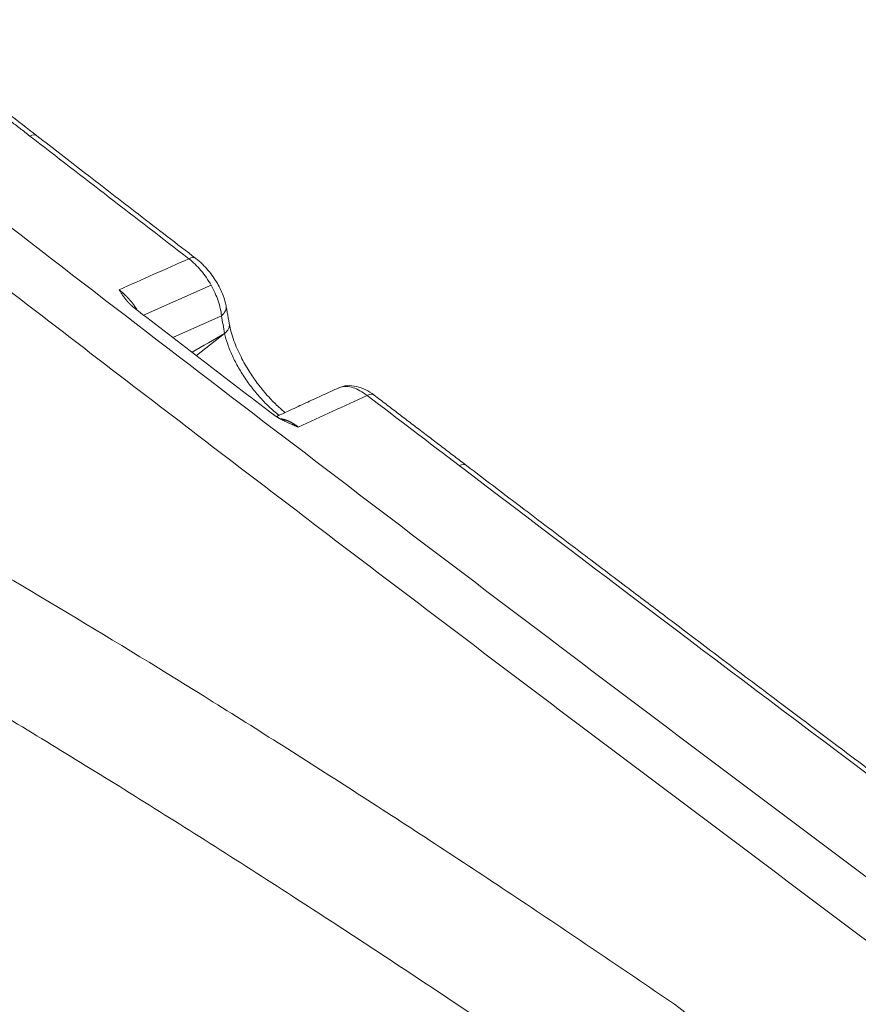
# Model space of a CAD drawing. Header units: millimetres. Extents: x -170 to 6906, y -2212 to 4257.
# Tile 74 of 256: x 2415.6 to 2422.58, y 1647.55 to 1655.74. Entities that reach past the tile are written whole.
import ezdxf

# ---------------------------------------------------------------- set-up
doc = ezdxf.new("R2010")
doc.units = ezdxf.units.MM
doc.layers.add('1轮廓实线层', color=7, linetype='Continuous', lineweight=18)

msp = doc.modelspace()

# ---------------------------------------------------------------- linework, layer by layer
at = {"layer": '1轮廓实线层', "color": 0}
for p, q in [((2417.1922, 1653.5354), (2416.6315, 1653.2851)), ((2416.8737, 1653.0992), (2417.2788, 1653.28)), ((2417.071, 1652.9478), (2417.3053, 1653.1317))]:
    msp.add_line(p, q, dxfattribs=at)
for centre, major_axis, ratio, start_param, end_param in [((2415.657, 1654.6666), (0.0861, 0.1112), 0.472127, 6.281588, 7.029421), ((2416.9803, 1653.6448), (0.0858, 0.1114), 0.475173, 6.281469, 7.027835), ((2417.1793, 1653.3367), (-0.1384, -0.0252), 0.669027, 2.243991, 3.143344), ((2417.2058, 1653.1884), (-0.1385, -0.0243), 0.666147, 2.248321, 3.139096), ((2418.4646, 1652.5069), (-0.0854, -0.1118), 0.47827, 3.140004, 3.88455), ((2419.2317, 1651.9219), (0.0852, 0.1119), 0.479742, 6.281661, 7.025307)]:
    msp.add_ellipse(centre, major_axis=major_axis, ratio=ratio, start_param=start_param, end_param=end_param, dxfattribs=at)
for points, knots in [([(2407.1903, 1660.6169), (2409.0591, 1659.095), (2411.8564, 1656.8641), (2415.5993, 1653.9534), (2418.4159, 1651.7954), (2420.7732, 1650.0124), (2422.6664, 1648.5918), (2424.0906, 1647.5282), (2425.5195, 1646.4657), (2426.7149, 1645.5802), (2427.6743, 1644.8711), (2428.2755, 1644.4274), (2428.7572, 1644.0722), (2429.1192, 1643.8054), (2429.4207, 1643.5834), (2429.6332, 1643.427), (2429.7527, 1643.339), (2429.8162, 1643.2923), (2429.8444, 1643.2715)], [0, 0, 0, 0, 0.25, 0.375, 0.5, 0.625, 0.6875, 0.75, 0.8125, 0.875, 0.90625, 0.9375, 0.953125, 0.96875, 0.984375, 0.992187, 0.996094, 1, 1, 1, 1]), ([(2415.6846, 1654.7758), (2415.6574, 1654.7969), (2415.6031, 1654.839), (2415.5217, 1654.9021), (2415.4405, 1654.9651), (2415.3594, 1655.028), (2415.2785, 1655.0909), (2415.1977, 1655.1536), (2415.1171, 1655.2163), (2415.0366, 1655.2788), (2414.9563, 1655.3413), (2414.8761, 1655.4037), (2414.7961, 1655.4659), (2414.7163, 1655.5281), (2414.6365, 1655.5902), (2414.557, 1655.6523), (2414.4776, 1655.7142), (2414.3983, 1655.776), (2414.3192, 1655.8377), (2414.2403, 1655.8994), (2414.1615, 1655.9609), (2414.0829, 1656.0224), (2414.0044, 1656.0838), (2413.926, 1656.1451), (2413.8479, 1656.2063), (2413.7698, 1656.2674), (2413.6919, 1656.3284), (2413.6142, 1656.3893), (2413.5366, 1656.4501), (2413.4592, 1656.5109), (2413.3819, 1656.5715), (2413.3048, 1656.6321), (2413.2278, 1656.6925), (2413.151, 1656.7529), (2413.0743, 1656.8132), (2412.9978, 1656.8734), (2412.9214, 1656.9335), (2412.8452, 1656.9935), (2412.7691, 1657.0534), (2412.6932, 1657.1133), (2412.6174, 1657.173), (2412.5418, 1657.2326), (2412.4664, 1657.2922), (2412.391, 1657.3517), (2412.3159, 1657.411), (2412.2408, 1657.4703), (2412.166, 1657.5295), (2412.0912, 1657.5886), (2412.0167, 1657.6477), (2411.9422, 1657.7066), (2411.868, 1657.7654), (2411.7938, 1657.8242), (2411.7198, 1657.8828), (2411.646, 1657.9414), (2411.5723, 1657.9999), (2411.4988, 1658.0582), (2411.4254, 1658.1165), (2411.3522, 1658.1747), (2411.2791, 1658.2328), (2411.2061, 1658.2909), (2411.1333, 1658.3488), (2411.0607, 1658.4066), (2410.9882, 1658.4644), (2410.9158, 1658.5221), (2410.8436, 1658.5796), (2410.7716, 1658.6371), (2410.6997, 1658.6945), (2410.6279, 1658.7518), (2410.5563, 1658.809), (2410.4848, 1658.8661), (2410.4135, 1658.9232), (2410.3423, 1658.9801), (2410.2713, 1659.037), (2410.2004, 1659.0937), (2410.1296, 1659.1504), (2410.059, 1659.207), (2409.9886, 1659.2635), (2409.9183, 1659.3199), (2409.8481, 1659.3762), (2409.7781, 1659.4324), (2409.7083, 1659.4885), (2409.6386, 1659.5445), (2409.569, 1659.6005), (2409.4996, 1659.6563), (2409.4303, 1659.7121), (2409.3611, 1659.7678), (2409.2922, 1659.8234), (2409.2233, 1659.8789), (2409.1546, 1659.9343), (2409.0861, 1659.9896), (2409.0176, 1660.0448), (2408.9494, 1660.0999), (2408.8813, 1660.155), (2408.8133, 1660.2099), (2408.7455, 1660.2648), (2408.6778, 1660.3196), (2408.6102, 1660.3742), (2408.5652, 1660.4107), (2408.5428, 1660.4289)], [0, 0, 0, 0, 0.011391, 0.022761, 0.034111, 0.045439, 0.056747, 0.068033, 0.079299, 0.090544, 0.101769, 0.112972, 0.124155, 0.135317, 0.146458, 0.157578, 0.168678, 0.179756, 0.190815, 0.201852, 0.212868, 0.223864, 0.23484, 0.245794, 0.256728, 0.267641, 0.278533, 0.289405, 0.300256, 0.311087, 0.321897, 0.332686, 0.343455, 0.354203, 0.36493, 0.375637, 0.386324, 0.39699, 0.407635, 0.41826, 0.428865, 0.439449, 0.450012, 0.460556, 0.471079, 0.481581, 0.492063, 0.502525, 0.512967, 0.523388, 0.533789, 0.54417, 0.55453, 0.56487, 0.57519, 0.58549, 0.595769, 0.606029, 0.616268, 0.626487, 0.636686, 0.646864, 0.657023, 0.667162, 0.67728, 0.687378, 0.697457, 0.707515, 0.717553, 0.727571, 0.73757, 0.747548, 0.757506, 0.767444, 0.777362, 0.787261, 0.797139, 0.806998, 0.816836, 0.826655, 0.836454, 0.846233, 0.855992, 0.865731, 0.87545, 0.88515, 0.894829, 0.904489, 0.914129, 0.923749, 0.93335, 0.942931, 0.952491, 0.962033, 0.971554, 0.981056, 0.990538, 1, 1, 1, 1]), ([(2415.7432, 1654.7777), (2415.5823, 1654.9024), (2415.2836, 1655.1341), (2414.87, 1655.4558), (2414.5254, 1655.7244), (2414.2442, 1655.944), (2414.0035, 1656.1322), (2413.7793, 1656.3077), (2413.4173, 1656.5915), (2412.9168, 1656.9849), (2412.3112, 1657.4626), (2411.7401, 1657.9149), (2411.2196, 1658.3285), (2410.8138, 1658.652), (2410.4996, 1658.903), (2410.2404, 1659.1104), (2409.9192, 1659.3679), (2409.5353, 1659.6765), (2409.0888, 1660.0363), (2408.7704, 1660.2938), (2408.6008, 1660.4312)], [0, 0, 0, 0, 0.067407, 0.125198, 0.17337, 0.211922, 0.24314, 0.274312, 0.305981, 0.395015, 0.484391, 0.560224, 0.63493, 0.703083, 0.730796, 0.76704, 0.812082, 0.86592, 0.928559, 1, 1, 1, 1]), ([(2429.4462, 1643.0424), (2428.9724, 1643.3911), (2428.4986, 1643.7401), (2427.7879, 1644.2642), (2427.5511, 1644.439), (2427.0774, 1644.7888), (2426.8405, 1644.9638), (2426.1301, 1645.4893), (2425.6565, 1645.8401), (2424.7095, 1646.5428), (2424.2361, 1646.8947), (2422.816, 1647.9526), (2421.8696, 1648.6604), (2420.4507, 1649.7274), (2419.9779, 1650.0839), (2419.0326, 1650.7989), (2418.5601, 1651.1573), (2417.6156, 1651.8764), (2417.1435, 1652.2369), (2416.1998, 1652.9603), (2415.728, 1653.3231), (2414.7848, 1654.0511), (2414.3133, 1654.4162), (2413.3704, 1655.1489), (2412.8991, 1655.5165), (2411.9567, 1656.2544), (2411.4858, 1656.6247), (2410.5445, 1657.3683), (2410.0742, 1657.7416), (2409.135, 1658.4917), (2408.666, 1658.8685), (2407.9629, 1659.4361), (2407.7285, 1659.6258), (2407.3771, 1659.9108), (2407.26, 1660.0059), (2407.0257, 1660.1963), (2406.9086, 1660.2915), (2406.7914, 1660.3869)], [0, 0, 0, 0, 0.0625, 0.0625, 0.09375, 0.09375, 0.125, 0.125, 0.1875, 0.1875, 0.25, 0.25, 0.375, 0.375, 0.4375, 0.4375, 0.5, 0.5, 0.5625, 0.5625, 0.625, 0.625, 0.6875, 0.6875, 0.75, 0.75, 0.8125, 0.8125, 0.875, 0.875, 0.9375, 0.9375, 0.96875, 0.96875, 0.984375, 0.984375, 1, 1, 1, 1]), ([(2420.3249, 1646.8129), (2419.8193, 1647.159), (2418.8334, 1647.8229), (2417.4283, 1648.7376), (2416.094, 1649.5743), (2414.8282, 1650.3367), (2413.6284, 1651.028), (2412.4922, 1651.6514), (2411.4171, 1652.2102), (2410.4008, 1652.7075), (2409.761, 1653), (2409.4113, 1653.154), (2409.3678, 1653.1731), (2409.3238, 1653.1923), (2409.3183, 1653.1947), (2409.3176, 1653.195), (2409.3175, 1653.1951), (2409.3175, 1653.1951), (2409.3175, 1653.1951), (2409.3174, 1653.1951), (2409.317, 1653.1953), (2409.3161, 1653.1957), (2409.313, 1653.197), (2409.3057, 1653.2002), (2409.2812, 1653.2109), (2409.2234, 1653.236), (2409.0286, 1653.3199), (2408.5753, 1653.5107), (2408.1727, 1653.6701), (2407.3879, 1653.9675), (2406.396, 1654.3072), (2405.5065, 1654.5428), (2404.8755, 1654.6841), (2404.6711, 1654.7253), (2404.3733, 1654.7786), (2404.2633, 1654.7971), (2404.149, 1654.8147), (2404.1303, 1654.8176), (2404.1232, 1654.8187), (2404.122, 1654.8188), (2404.1215, 1654.8189), (2404.1215, 1654.8189), (2404.1214, 1654.8189), (2404.1214, 1654.8189), (2404.1212, 1654.819), (2404.1208, 1654.819), (2404.118, 1654.8194), (2404.1109, 1654.8205), (2404.0672, 1654.8271), (2403.9531, 1654.8436), (2403.845, 1654.8577), (2403.4884, 1654.9008), (2403.2142, 1654.9229), (2402.6876, 1654.944), (2402.4352, 1654.9428), (2401.9521, 1654.9189), (2401.7212, 1654.8962), (2401.2806, 1654.8307), (2401.0707, 1654.788), (2400.7713, 1654.7105), (2400.6741, 1654.6824), (2400.4846, 1654.622), (2400.3924, 1654.5897), (2400.2914, 1654.5508), (2400.2774, 1654.5454), (2400.2628, 1654.5396), (2400.2589, 1654.5381), (2400.2577, 1654.5376), (2400.2572, 1654.5374), (2400.2569, 1654.5372), (2400.2567, 1654.5372), (2400.255, 1654.5365), (2400.2473, 1654.5334), (2400.2152, 1654.5206), (2400.1366, 1654.4881), (2400.066, 1654.4567), (2399.9275, 1654.3921), (2399.8387, 1654.3466), (2399.582, 1654.2025), (2399.4239, 1654.0964), (2399.2041, 1653.9213), (2399.1336, 1653.8604), (2399.032, 1653.7649), (2398.9988, 1653.7324), (2398.9337, 1653.666), (2398.9019, 1653.6322), (2398.8084, 1653.5286), (2398.6894, 1653.3851), (2398.5829, 1653.2307), (2398.4333, 1652.9907), (2398.3472, 1652.8196), (2398.2414, 1652.5462), (2398.21, 1652.4523), (2398.1793, 1652.3434), (2398.1755, 1652.3297), (2398.1718, 1652.3158), (2398.1713, 1652.3141), (2398.1713, 1652.3139), (2398.1712, 1652.3138), (2398.1712, 1652.3138), (2398.1712, 1652.3138), (2398.1712, 1652.3137), (2398.1711, 1652.3134), (2398.1709, 1652.3127), (2398.1703, 1652.3104), (2398.1688, 1652.3048), (2398.1639, 1652.286), (2398.1525, 1652.2413), (2398.1166, 1652.0878), (2398.0922, 1651.9419), (2398.0615, 1651.6734), (2398.0531, 1651.5197), (2398.054, 1651.3595)], [0, 0, 0, 0, 0.050996, 0.101991, 0.152987, 0.203983, 0.254978, 0.305974, 0.35697, 0.407966, 0.458961, 0.458961, 0.465336, 0.466132, 0.466232, 0.466245, 0.466245, 0.466248, 0.466248, 0.466251, 0.466257, 0.466282, 0.466332, 0.466531, 0.466929, 0.468523, 0.47171, 0.484459, 0.509957, 0.509957, 0.560953, 0.611948, 0.611948, 0.637446, 0.637446, 0.650195, 0.651789, 0.652585, 0.652685, 0.652735, 0.652741, 0.652744, 0.652744, 0.652747, 0.652747, 0.65276, 0.652785, 0.652984, 0.653382, 0.65657, 0.662944, 0.662944, 0.688442, 0.688442, 0.71394, 0.71394, 0.739438, 0.739438, 0.764935, 0.764935, 0.777684, 0.777684, 0.790433, 0.790433, 0.792027, 0.792425, 0.792525, 0.792575, 0.7926, 0.7926, 0.792624, 0.792624, 0.792824, 0.79362, 0.796808, 0.803182, 0.803182, 0.815931, 0.815931, 0.841429, 0.841429, 0.854178, 0.854178, 0.860552, 0.860552, 0.866927, 0.866927, 0.879676, 0.892425, 0.892425, 0.917922, 0.917922, 0.930671, 0.930671, 0.932265, 0.932464, 0.932489, 0.932492, 0.932492, 0.932495, 0.932495, 0.932502, 0.932514, 0.932564, 0.932663, 0.933062, 0.933859, 0.937046, 0.94342, 0.968918, 0.968918, 1, 1, 1, 1]), ([(2417.0661, 1653.7562), (2416.9069, 1653.8788), (2416.6006, 1654.1147), (2416.1596, 1654.4553), (2415.8779, 1654.6733), (2415.7432, 1654.7777)], [0, 0, 0, 0, 0.361114, 0.694447, 1, 1, 1, 1]), ([(2417.0075, 1653.7544), (2417.0427, 1653.727), (2417.0765, 1653.694), (2417.1404, 1653.6179), (2417.1687, 1653.577), (2417.2178, 1653.4902), (2417.2374, 1653.4467), (2417.2666, 1653.3598), (2417.2755, 1653.3187), (2417.2788, 1653.28)], [0, 0, 0, 0, 0.25, 0.25, 0.5, 0.5, 0.75, 0.75, 1, 1, 1, 1]), ([(2417.3177, 1653.362), (2417.3123, 1653.3905), (2417.2951, 1653.4516), (2417.2459, 1653.5537), (2417.1829, 1653.6432), (2417.1196, 1653.7114), (2417.0846, 1653.7419), (2417.0661, 1653.7562)], [0, 0, 0, 0, 0.205994, 0.439383, 0.7024, 0.847077, 1, 1, 1, 1]), ([(2416.4276, 1653.4955), (2416.4286, 1653.4948), (2416.4304, 1653.4934), (2416.4332, 1653.4912), (2416.4361, 1653.4889), (2416.4389, 1653.4867), (2416.4417, 1653.4844), (2416.4445, 1653.482), (2416.4474, 1653.4796), (2416.4502, 1653.4772), (2416.4531, 1653.4747), (2416.456, 1653.4722), (2416.4588, 1653.4697), (2416.4617, 1653.4671), (2416.4646, 1653.4645), (2416.4675, 1653.4619), (2416.4703, 1653.4592), (2416.4732, 1653.4565), (2416.4761, 1653.4537), (2416.479, 1653.4509), (2416.4819, 1653.448), (2416.4848, 1653.4452), (2416.4877, 1653.4422), (2416.4905, 1653.4393), (2416.4934, 1653.4363), (2416.4963, 1653.4333), (2416.4992, 1653.4302), (2416.5021, 1653.4271), (2416.505, 1653.4239), (2416.5078, 1653.4208), (2416.5107, 1653.4175), (2416.5136, 1653.4143), (2416.5164, 1653.411), (2416.5193, 1653.4077), (2416.5221, 1653.4043), (2416.5249, 1653.4009), (2416.5278, 1653.3975), (2416.5306, 1653.394), (2416.5334, 1653.3905), (2416.5362, 1653.3869), (2416.539, 1653.3834), (2416.5418, 1653.3798), (2416.5445, 1653.3761), (2416.5473, 1653.3725), (2416.55, 1653.3687), (2416.5527, 1653.365), (2416.5554, 1653.3612), (2416.5581, 1653.3575), (2416.5608, 1653.3536), (2416.5635, 1653.3498), (2416.5661, 1653.3459), (2416.5688, 1653.342), (2416.5714, 1653.338), (2416.5733, 1653.3352), (2416.5743, 1653.3336), (2416.5744, 1653.3334)], [0, 0, 0, 0, 0.017383, 0.034843, 0.052382, 0.069998, 0.087692, 0.105462, 0.123309, 0.141233, 0.159232, 0.177307, 0.195457, 0.213681, 0.23198, 0.250352, 0.268798, 0.287316, 0.305907, 0.324569, 0.343302, 0.362106, 0.38098, 0.399923, 0.418934, 0.438014, 0.457161, 0.476374, 0.495653, 0.514997, 0.534406, 0.553878, 0.573413, 0.59301, 0.612668, 0.632386, 0.652164, 0.672, 0.691893, 0.711844, 0.731849, 0.75191, 0.772024, 0.792191, 0.81241, 0.832679, 0.852998, 0.873365, 0.89378, 0.914241, 0.934748, 0.955298, 0.975891, 0.996526, 1, 1, 1, 1]), ([(2416.5518, 1653.3463), (2416.551, 1653.3468), (2416.5496, 1653.348), (2416.5475, 1653.3496), (2416.5453, 1653.3514), (2416.5432, 1653.3531), (2416.5411, 1653.3549), (2416.5389, 1653.3566), (2416.5368, 1653.3584), (2416.5347, 1653.3603), (2416.5326, 1653.3621), (2416.5305, 1653.364), (2416.5284, 1653.3659), (2416.5264, 1653.3678), (2416.5243, 1653.3698), (2416.5222, 1653.3718), (2416.5202, 1653.3737), (2416.5181, 1653.3758), (2416.516, 1653.3778), (2416.514, 1653.3799), (2416.512, 1653.382), (2416.5099, 1653.3841), (2416.5079, 1653.3862), (2416.5059, 1653.3884), (2416.5038, 1653.3906), (2416.5018, 1653.3928), (2416.4998, 1653.395), (2416.4978, 1653.3973), (2416.4958, 1653.3995), (2416.4939, 1653.4018), (2416.4919, 1653.4042), (2416.4899, 1653.4065), (2416.4879, 1653.4089), (2416.486, 1653.4113), (2416.484, 1653.4137), (2416.482, 1653.4162), (2416.4788, 1653.4203), (2416.4742, 1653.4263), (2416.4682, 1653.4344), (2416.462, 1653.4432), (2416.4555, 1653.4525), (2416.4489, 1653.4624), (2416.442, 1653.4729), (2416.4348, 1653.484), (2416.4301, 1653.4916), (2416.4276, 1653.4955)], [0, 0, 0, 0, 0.012388, 0.024873, 0.037459, 0.050145, 0.062933, 0.075824, 0.08882, 0.101922, 0.11513, 0.128447, 0.141873, 0.15541, 0.169058, 0.182818, 0.196692, 0.21068, 0.224784, 0.239005, 0.253342, 0.267798, 0.282373, 0.297068, 0.311884, 0.326821, 0.341881, 0.357064, 0.372371, 0.387803, 0.40336, 0.419043, 0.434853, 0.450791, 0.466857, 0.483051, 0.499376, 0.548905, 0.602139, 0.659091, 0.719775, 0.7842, 0.852375, 0.924306, 1, 1, 1, 1]), ([(2411.4769, 1653.2834), (2412.1861, 1652.9373), (2412.9173, 1652.5574), (2414.0476, 1651.9379), (2414.8121, 1651.5082), (2415.5989, 1651.0457), (2416.3967, 1650.567), (2417.2056, 1650.072), (2418.0365, 1649.5447), (2418.8785, 1649.0015), (2419.3049, 1648.7219), (2420.1687, 1648.1468), (2420.606, 1647.8513), (2421.0488, 1647.548)], [0, 0, 0, 0, 0.25, 0.25, 0.375, 0.5, 0.5, 0.625, 0.75, 0.75, 0.875, 0.875, 1, 1, 1, 1]), ([(2417.8105, 1652.4724), (2417.7926, 1652.4868), (2417.7622, 1652.513), (2417.72, 1652.5533), (2417.6796, 1652.5949), (2417.6313, 1652.6493), (2417.5715, 1652.7247), (2417.5042, 1652.823), (2417.436, 1652.943), (2417.3764, 1653.0801), (2417.3522, 1653.1681), (2417.3443, 1653.2129)], [0, 0, 0, 0, 0.083719, 0.141604, 0.195397, 0.27128, 0.370493, 0.493179, 0.639404, 0.808675, 1, 1, 1, 1]), ([(2417.3053, 1653.1317), (2417.3116, 1653.1029), (2417.3201, 1653.073), (2417.3418, 1653.0109), (2417.355, 1652.9784), (2417.3856, 1652.9124), (2417.4027, 1652.8793), (2417.4408, 1652.813), (2417.462, 1652.7793), (2417.5069, 1652.714), (2417.5306, 1652.6824), (2417.5806, 1652.621), (2417.607, 1652.5911), (2417.6604, 1652.5358), (2417.6876, 1652.5102), (2417.729, 1652.4746), (2417.743, 1652.4632), (2417.7577, 1652.4519), (2417.7586, 1652.4512), (2417.7595, 1652.4505)], [0, 0, 0, 0, 0.13278, 0.13278, 0.26556, 0.26556, 0.39834, 0.39834, 0.53112, 0.53112, 0.6639, 0.6639, 0.79668, 0.79668, 0.92946, 0.92946, 0.99585, 0.99585, 1, 1, 1, 1]), ([(2418.2545, 1652.6795), (2418.2605, 1652.6823), (2418.2667, 1652.6846), (2418.2876, 1652.6905), (2418.3035, 1652.6921), (2418.3374, 1652.6903), (2418.3552, 1652.6869), (2418.3925, 1652.6751), (2418.4121, 1652.6666), (2418.4514, 1652.6451), (2418.4712, 1652.6322), (2418.4913, 1652.6168)], [0, 0, 0, 0, 0.101451, 0.101451, 0.326088, 0.326088, 0.550725, 0.550725, 0.775363, 0.775363, 1, 1, 1, 1]), ([(2418.55, 1652.6186), (2418.5267, 1652.6363), (2418.4784, 1652.6666), (2418.4008, 1652.695), (2418.323, 1652.7015), (2418.2768, 1652.6897), (2418.2546, 1652.6796)], [0, 0, 0, 0, 0.233031, 0.479884, 0.736582, 1, 1, 1, 1]), ([(2417.9183, 1652.3532), (2417.9151, 1652.3545), (2417.9088, 1652.3571), (2417.8996, 1652.3609), (2417.8908, 1652.3646), (2417.8823, 1652.3681), (2417.8742, 1652.3716), (2417.8646, 1652.3757), (2417.8535, 1652.3805), (2417.841, 1652.386), (2417.8291, 1652.3914), (2417.8178, 1652.3967), (2417.8081, 1652.4013), (2417.8001, 1652.4053), (2417.7934, 1652.4086), (2417.7869, 1652.4119), (2417.7805, 1652.4152), (2417.7743, 1652.4185), (2417.7683, 1652.4218), (2417.7624, 1652.4251), (2417.7566, 1652.4284), (2417.751, 1652.4317), (2417.7456, 1652.4349), (2417.7403, 1652.4382), (2417.7351, 1652.4414), (2417.7301, 1652.4447), (2417.7253, 1652.4479), (2417.7205, 1652.4511), (2417.716, 1652.4544), (2417.7116, 1652.4576), (2417.7087, 1652.4597), (2417.7073, 1652.4608)], [0, 0, 0, 0, 0.042136, 0.082788, 0.121956, 0.159642, 0.195846, 0.23057, 0.288759, 0.344851, 0.398855, 0.450783, 0.500649, 0.532262, 0.56339, 0.594036, 0.624205, 0.653902, 0.683134, 0.711906, 0.740224, 0.768095, 0.795524, 0.82252, 0.849088, 0.875238, 0.900977, 0.926314, 0.951257, 0.975816, 1, 1, 1, 1]), ([(2417.7757, 1652.422), (2417.7762, 1652.4219), (2417.7786, 1652.4215), (2417.7826, 1652.4206), (2417.7879, 1652.4194), (2417.7932, 1652.4181), (2417.7985, 1652.4166), (2417.8039, 1652.415), (2417.8092, 1652.4133), (2417.8145, 1652.4114), (2417.8199, 1652.4095), (2417.8252, 1652.4074), (2417.8306, 1652.4052), (2417.8359, 1652.4029), (2417.8412, 1652.4005), (2417.8465, 1652.398), (2417.8518, 1652.3954), (2417.8571, 1652.3926), (2417.8623, 1652.3898), (2417.8675, 1652.3869), (2417.8728, 1652.3839), (2417.8779, 1652.3808), (2417.8831, 1652.3776), (2417.8882, 1652.3744), (2417.8933, 1652.371), (2417.8984, 1652.3676), (2417.9034, 1652.3641), (2417.9084, 1652.3606), (2417.9133, 1652.3569), (2417.9166, 1652.3545), (2417.9183, 1652.3532)], [0, 0, 0, 0, 0.012378, 0.050828, 0.08918, 0.127428, 0.165565, 0.203587, 0.241486, 0.279257, 0.316893, 0.354391, 0.391743, 0.428945, 0.465992, 0.502878, 0.539599, 0.57615, 0.612526, 0.648723, 0.684737, 0.720564, 0.756199, 0.79164, 0.826882, 0.861922, 0.896757, 0.931383, 0.965799, 1, 1, 1, 1]), ([(2426.5134, 1646.6318), (2426.3515, 1646.7519), (2426.0509, 1646.9751), (2425.6346, 1647.2846), (2425.2876, 1647.5428), (2425.0045, 1647.7537), (2424.7622, 1647.9343), (2424.5364, 1648.1027), (2424.1719, 1648.3748), (2423.6678, 1648.7516), (2423.0578, 1649.2085), (2422.4823, 1649.6405), (2421.9578, 1650.035), (2421.5487, 1650.3432), (2421.232, 1650.5822), (2420.9707, 1650.7796), (2420.6467, 1651.0245), (2420.2596, 1651.3177), (2419.8093, 1651.6593), (2419.4881, 1651.9036), (2419.3169, 1652.0338)], [0, 0, 0, 0, 0.067409, 0.125199, 0.17337, 0.21192, 0.243138, 0.274309, 0.305978, 0.395012, 0.484387, 0.560221, 0.634926, 0.703078, 0.730793, 0.767039, 0.812082, 0.865922, 0.92856, 1, 1, 1, 1]), ([(2421.0488, 1647.548), (2421.3767, 1647.3026), (2421.7046, 1647.0577), (2423.3446, 1645.8345), (2424.6572, 1644.8614), (2426.6764, 1643.3703), (2427.3826, 1642.8498), (2428.0889, 1642.33)], [0, 0, 0, 0, 0.139842, 0.139842, 0.699215, 0.699215, 1, 1, 1, 1])]:
    msp.add_open_spline(points, degree=3, knots=knots, dxfattribs=at)
for points, degree in [([(2415.6846, 1654.7758), (2416.1254, 1654.4343), (2416.5663, 1654.0938), (2417.0075, 1653.7544)], 3), ([(2416.4276, 1653.4955), (2416.6209, 1653.5818), (2416.8142, 1653.6681), (2417.0075, 1653.7544)], 3), ([(2417.7073, 1652.4608), (2417.3177, 1652.7585), (2416.9326, 1653.0536), (2416.5518, 1653.3463)], 3), ([(2417.3443, 1653.2129), (2417.3177, 1653.362)], 1), ([(2417.2788, 1653.28), (2417.2878, 1653.2307), (2417.2966, 1653.1813), (2417.3053, 1653.1317)], 3), ([(2417.0348, 1652.9755), (2417.125, 1653.0276), (2417.2151, 1653.0797), (2417.3053, 1653.1317)], 3), ([(2418.2546, 1652.6798), (2417.7388, 1652.4422)], 1), ([(2418.4913, 1652.6168), (2418.3005, 1652.5279), (2418.1095, 1652.4401), (2417.9183, 1652.3532)], 3), ([(2418.4913, 1652.6168), (2418.7469, 1652.4216), (2419.0025, 1652.2267), (2419.2582, 1652.032)], 3), ([(2419.3169, 1652.0338), (2418.55, 1652.6186)], 1), ([(2419.2582, 1652.032), (2421.6536, 1650.2089), (2424.0529, 1648.4122), (2426.4545, 1646.6302)], 3)]:
    msp.add_open_spline(points, degree=degree, dxfattribs=at)

doc.saveas('drawing.dxf')
